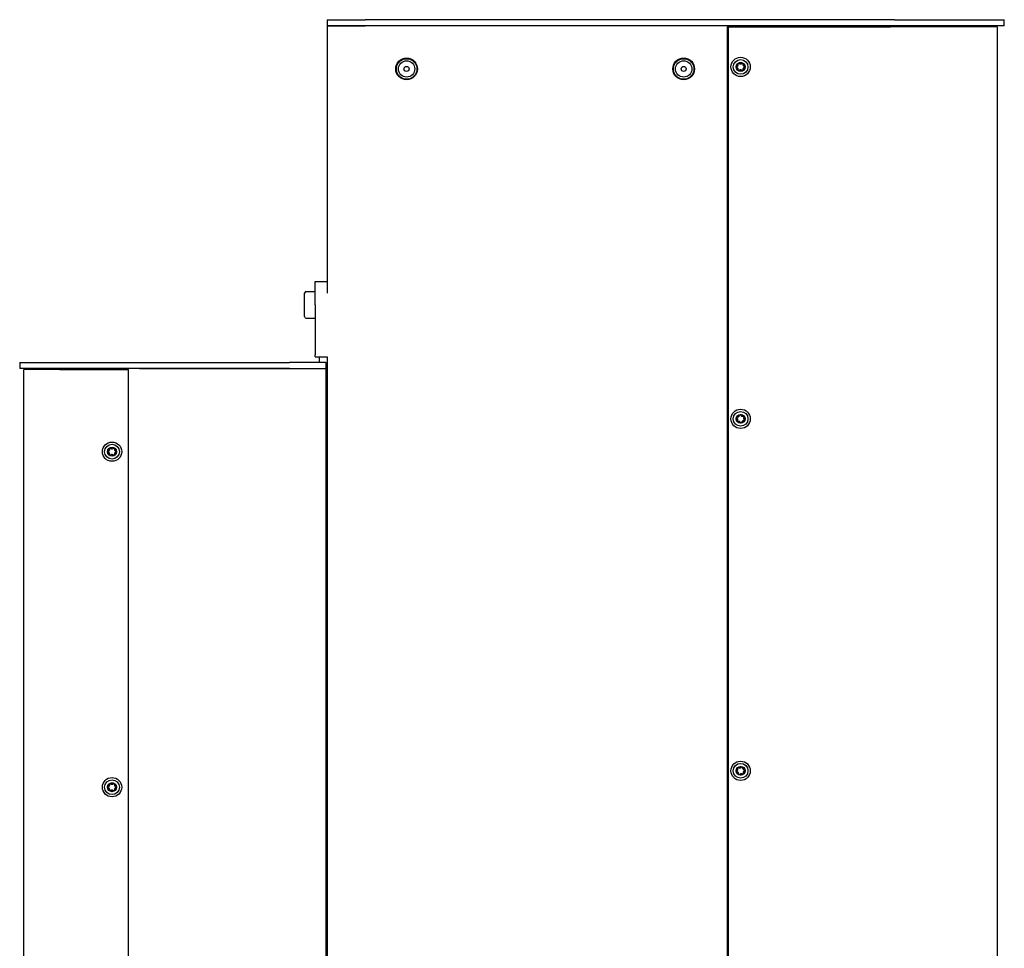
# Model space of a CAD drawing. Extents: x 1107 to 4046, y 937 to 3355.
# Tile 19 of 49: x 1107 to 1587, y 2312 to 2764. Entities that reach past the tile are written whole.
import ezdxf

# ---------------------------------------------------------------- set-up
doc = ezdxf.new("R2010")
doc.units = 0
doc.layers.add('KF_VIDA_L_+_C_RIGHT', color=7, linetype='CONTINUOUS')

# ---------------------------------------------------------------- blocks, each defined once
blk = doc.blocks.new('KF_VIDA_L_+_C_RIGHT')
at = {"layer": 'KF_VIDA_L_+_C_RIGHT'}
for p, q in [((-330, 1075), (-311.5, 1075)), ((-330, 1075), (-330, 1072)), ((-53.5, 1075), (-311.5, 1075)), ((-53.5, 1075), (0, 1075)), ((0, 1072), (0, 1075)), ((-311.5, 1072), (-330, 1072)), ((-330, 1072), (-311.5, 1072)), ((-330, 1072), (-330, 941.68)), ((-53.5, 1072), (-311.5, 1072)), ((-139.5, 1072), (-311.5, 1072)), ((-135, 1071.5), (-134.5, 1071.5)), ((-135, 1071.5), (-135, 3.5)), ((-134.5, 1071.5), (-55.5, 1071.5)), ((-134.5, 1071.5), (-134.5, 3.5)), ((-120, 1072), (-120, 1071.5)), ((-3.5, 1071.5), (-55.5, 1071.5)), ((0, 1072), (-53.5, 1072)), ((-3.5, 1071.5), (-3.5, 3.5)), ((-335.81, 936), (-335.81, 947.5)), ((-335.81, 947.5), (-330, 947.5)), ((-341, 930.3), (-341, 941.7)), ((-340.2, 942.5), (-335.81, 942.5)), ((-335.81, 936), (-335.81, 911.75)), ((-340.2, 929.5), (-335.81, 929.5)), ((-335.81, 910.75), (-335.81, 911.75)), ((-479.8, 908), (-460.8, 908)), ((-479.8, 908), (-479.8, 905)), ((-460.8, 908), (-348.3, 908)), ((-330.6, 908), (-348.3, 908)), ((-335.81, 910.75), (-329.99, 910.75)), ((-333.81, 910.75), (-333.81, 909.75)), ((-333.81, 909.75), (-333.81, 908)), ((-330.6, 908), (-330.43, 908)), ((-330.43, 905), (-330.43, 908)), ((-330, 910.75), (-330, 164.25)), ((-460.8, 905), (-479.8, 905)), ((-460.3, 904.5), (-477.8, 904.5)), ((-477.8, 170.5), (-477.8, 904.5)), ((-348.3, 905), (-460.8, 905)), ((-460.3, 904.5), (-426.8, 904.5)), ((-449.8, 905), (-449.8, 904.5)), ((-426.8, 170.5), (-426.8, 904.5)), ((-421.39, 905), (-348.3, 905)), ((-348.3, 905), (-330.6, 905)), ((-348.3, 905), (-330.6, 905)), ((-330.43, 905), (-330.6, 905)), ((-330.43, 170), (-330.43, 905)), ((-330, 878.5), (-330.43, 878.5))]:
    blk.add_line(p, q, dxfattribs=at)
for centre, radius in [((-291.25, 1051), 5.3), ((-291.25, 1051), 5), ((-156.25, 1051), 5.3), ((-156.25, 1051), 5), ((-128.5, 1052), 4.7), ((-128.5, 1052), 3.6), ((-291.25, 1051), 4), ((-291.25, 1051), 1.23), ((-156.25, 1051), 4), ((-156.25, 1051), 1.23), ((-128.5, 1052), 2.17), ((-128.5, 880.5), 4.7), ((-128.5, 880.5), 3.6), ((-128.5, 880.5), 2.17), ((-434.8, 864.5), 4.7), ((-434.8, 864.5), 3.6), ((-434.8, 864.5), 2.17), ((-128.5, 709), 4.7), ((-128.5, 709), 3.6), ((-128.5, 709), 2.17), ((-434.8, 701), 4.7), ((-434.8, 701), 3.6), ((-434.8, 701), 2.17)]:
    blk.add_circle(centre, radius, dxfattribs=at)
for centre, radius, start, end in [((-128.5, 1052), 1.98, 120, 180), ((-128.5, 1052), 1.98, 180, 240), ((-128.5, 1052), 1.98, 60, 120), ((-128.5, 1052), 1.98, 0, 60), ((-128.5, 1052), 1.98, 300, 0), ((-128.5, 1052), 1.98, 240, 300), ((-340.2, 941.7), 0.8, 90, 180), ((-340.2, 930.3), 0.8, 180, 270), ((-128.5, 880.5), 1.98, 158.4561, 218.4561), ((-128.5, 880.5), 1.98, 98.4561, 158.4561), ((-128.5, 880.5), 1.98, 218.4561, 278.4561), ((-128.5, 880.5), 1.98, 38.4561, 98.4561), ((-128.5, 880.5), 1.98, 278.4561, 338.4561), ((-128.5, 880.5), 1.98, 338.4561, 38.4561), ((-434.8, 864.5), 1.97, 179.4895, 239.4895), ((-434.8, 864.5), 1.97, 119.4895, 179.4895), ((-434.8, 864.5), 1.97, 59.4895, 119.4895), ((-434.8, 864.5), 1.97, 299.4895, 359.4895), ((-434.8, 864.5), 1.97, 359.4895, 59.4895), ((-434.8, 864.5), 1.97, 239.4895, 299.4895), ((-128.5, 709), 1.98, 128.4848, 188.4848), ((-128.5, 709), 1.98, 68.4848, 128.4848), ((-128.5, 709), 1.98, 8.4848, 68.4848), ((-128.5, 709), 1.98, 188.4848, 248.4848), ((-128.5, 709), 1.98, 248.4848, 308.4848), ((-128.5, 709), 1.98, 308.4848, 8.4848), ((-434.8, 701), 1.97, 179.9008, 239.9008), ((-434.8, 701), 1.97, 119.9008, 179.9008), ((-434.8, 701), 1.97, 59.9008, 119.9008), ((-434.8, 701), 1.97, 299.9008, 359.9008), ((-434.8, 701), 1.97, 359.9008, 59.9008), ((-434.8, 701), 1.97, 239.9008, 299.9008)]:
    blk.add_arc(centre, radius, start, end, dxfattribs=at)
for points, knots in [([(-130.48, 1052), (-130.48, 1052.06), (-130.46, 1052.12), (-130.41, 1052.23), (-130.37, 1052.28), (-130.28, 1052.35), (-130.23, 1052.37), (-130.17, 1052.38)], [0.0748311, 0.0748311, 0.0748311, 0.0748311, 0.09276978, 0.09276978, 0.11070846, 0.11070846, 0.12860391, 0.12860391, 0.12860391, 0.12860391]), ([(-130.17, 1051.62), (-130.23, 1051.63), (-130.28, 1051.65), (-130.37, 1051.72), (-130.41, 1051.77), (-130.46, 1051.88), (-130.48, 1051.94), (-130.48, 1052)], [0.0210583, 0.0210583, 0.0210583, 0.0210583, 0.03895374, 0.03895374, 0.05689242, 0.05689242, 0.0748311, 0.0748311, 0.0748311, 0.0748311]), ([(-130.17, 1052.38), (-130.12, 1052.4), (-130.07, 1052.41), (-129.97, 1052.46), (-129.91, 1052.5), (-129.81, 1052.6), (-129.77, 1052.65), (-129.7, 1052.77), (-129.67, 1052.84), (-129.64, 1052.97), (-129.64, 1053.04), (-129.64, 1053.15), (-129.65, 1053.2), (-129.67, 1053.26)], [0.0316524, 0.0316524, 0.0316524, 0.0316524, 0.0483408, 0.0483408, 0.0683806, 0.0683806, 0.0884204, 0.0884204, 0.1084603, 0.1084603, 0.1285001, 0.1285001, 0.1451885, 0.1451885, 0.1451885, 0.1451885]), ([(-129.67, 1050.74), (-129.65, 1050.8), (-129.64, 1050.85), (-129.64, 1050.96), (-129.64, 1051.03), (-129.67, 1051.16), (-129.7, 1051.23), (-129.77, 1051.35), (-129.81, 1051.4), (-129.91, 1051.5), (-129.97, 1051.54), (-130.07, 1051.59), (-130.12, 1051.6), (-130.17, 1051.62)], [0.0316524, 0.0316524, 0.0316524, 0.0316524, 0.0483408, 0.0483408, 0.0683806, 0.0683806, 0.0884204, 0.0884204, 0.1084603, 0.1084603, 0.1285001, 0.1285001, 0.1451885, 0.1451885, 0.1451885, 0.1451885]), ([(-129.67, 1053.26), (-129.68, 1053.31), (-129.69, 1053.37), (-129.67, 1053.48), (-129.65, 1053.54), (-129.59, 1053.64), (-129.54, 1053.68), (-129.49, 1053.71)], [0.02105829, 0.02105829, 0.02105829, 0.02105829, 0.03895374, 0.03895374, 0.05689242, 0.05689242, 0.0748311, 0.0748311, 0.0748311, 0.0748311]), ([(-129.49, 1053.71), (-129.44, 1053.74), (-129.37, 1053.76), (-129.25, 1053.77), (-129.19, 1053.76), (-129.09, 1053.71), (-129.04, 1053.68), (-129, 1053.64)], [0.0748311, 0.0748311, 0.0748311, 0.0748311, 0.09276978, 0.09276978, 0.11070846, 0.11070846, 0.12860391, 0.12860391, 0.12860391, 0.12860391]), ([(-129, 1053.64), (-128.97, 1053.6), (-128.93, 1053.57), (-128.83, 1053.5), (-128.77, 1053.47), (-128.64, 1053.43), (-128.57, 1053.42), (-128.43, 1053.42), (-128.36, 1053.43), (-128.23, 1053.47), (-128.17, 1053.5), (-128.07, 1053.57), (-128.03, 1053.6), (-128, 1053.64)], [0.0316524, 0.0316524, 0.0316524, 0.0316524, 0.0483408, 0.0483408, 0.0683806, 0.0683806, 0.0884204, 0.0884204, 0.1084603, 0.1084603, 0.1285001, 0.1285001, 0.1451885, 0.1451885, 0.1451885, 0.1451885]), ([(-128, 1053.64), (-127.96, 1053.68), (-127.91, 1053.71), (-127.81, 1053.76), (-127.75, 1053.77), (-127.63, 1053.76), (-127.56, 1053.74), (-127.51, 1053.71)], [0.02105829, 0.02105829, 0.02105829, 0.02105829, 0.03895374, 0.03895374, 0.05689242, 0.05689242, 0.0748311, 0.0748311, 0.0748311, 0.0748311]), ([(-127.51, 1053.71), (-127.46, 1053.68), (-127.41, 1053.64), (-127.35, 1053.54), (-127.33, 1053.48), (-127.31, 1053.37), (-127.32, 1053.31), (-127.33, 1053.26)], [0.0748311, 0.0748311, 0.0748311, 0.0748311, 0.09276978, 0.09276978, 0.11070846, 0.11070846, 0.12860391, 0.12860391, 0.12860391, 0.12860391]), ([(-127.33, 1053.26), (-127.35, 1053.2), (-127.36, 1053.15), (-127.36, 1053.04), (-127.36, 1052.97), (-127.33, 1052.84), (-127.3, 1052.77), (-127.23, 1052.65), (-127.19, 1052.6), (-127.09, 1052.5), (-127.03, 1052.46), (-126.93, 1052.41), (-126.88, 1052.4), (-126.83, 1052.38)], [0.0316524, 0.0316524, 0.0316524, 0.0316524, 0.0483408, 0.0483408, 0.0683806, 0.0683806, 0.0884204, 0.0884204, 0.1084603, 0.1084603, 0.1285001, 0.1285001, 0.1451885, 0.1451885, 0.1451885, 0.1451885]), ([(-126.83, 1051.62), (-126.88, 1051.6), (-126.93, 1051.59), (-127.03, 1051.54), (-127.09, 1051.5), (-127.19, 1051.4), (-127.23, 1051.35), (-127.3, 1051.23), (-127.33, 1051.16), (-127.36, 1051.03), (-127.36, 1050.96), (-127.36, 1050.85), (-127.35, 1050.8), (-127.33, 1050.74)], [0.0316524, 0.0316524, 0.0316524, 0.0316524, 0.0483408, 0.0483408, 0.0683806, 0.0683806, 0.0884204, 0.0884204, 0.1084603, 0.1084603, 0.1285001, 0.1285001, 0.1451885, 0.1451885, 0.1451885, 0.1451885]), ([(-126.83, 1052.38), (-126.77, 1052.37), (-126.72, 1052.35), (-126.63, 1052.28), (-126.59, 1052.23), (-126.54, 1052.12), (-126.53, 1052.06), (-126.53, 1052)], [0.02105829, 0.02105829, 0.02105829, 0.02105829, 0.03895374, 0.03895374, 0.05689242, 0.05689242, 0.0748311, 0.0748311, 0.0748311, 0.0748311]), ([(-126.53, 1052), (-126.53, 1051.94), (-126.54, 1051.88), (-126.59, 1051.77), (-126.63, 1051.72), (-126.72, 1051.65), (-126.77, 1051.63), (-126.83, 1051.62)], [0.0748311, 0.0748311, 0.0748311, 0.0748311, 0.09276978, 0.09276978, 0.11070846, 0.11070846, 0.12860391, 0.12860391, 0.12860391, 0.12860391]), ([(-129.49, 1050.29), (-129.54, 1050.32), (-129.59, 1050.36), (-129.65, 1050.46), (-129.67, 1050.52), (-129.69, 1050.63), (-129.68, 1050.69), (-129.67, 1050.74)], [0.0748311, 0.0748311, 0.0748311, 0.0748311, 0.09276978, 0.09276978, 0.11070846, 0.11070846, 0.12860391, 0.12860391, 0.12860391, 0.12860391]), ([(-129, 1050.36), (-129.04, 1050.32), (-129.09, 1050.29), (-129.19, 1050.24), (-129.25, 1050.23), (-129.37, 1050.24), (-129.44, 1050.26), (-129.49, 1050.29)], [0.02105829, 0.02105829, 0.02105829, 0.02105829, 0.03895374, 0.03895374, 0.05689242, 0.05689242, 0.0748311, 0.0748311, 0.0748311, 0.0748311]), ([(-128, 1050.36), (-128.03, 1050.4), (-128.07, 1050.43), (-128.17, 1050.5), (-128.23, 1050.53), (-128.36, 1050.57), (-128.43, 1050.58), (-128.57, 1050.58), (-128.64, 1050.57), (-128.77, 1050.53), (-128.83, 1050.5), (-128.93, 1050.43), (-128.97, 1050.4), (-129, 1050.36)], [0.0316524, 0.0316524, 0.0316524, 0.0316524, 0.0483408, 0.0483408, 0.0683806, 0.0683806, 0.0884204, 0.0884204, 0.1084603, 0.1084603, 0.1285001, 0.1285001, 0.1451885, 0.1451885, 0.1451885, 0.1451885]), ([(-127.51, 1050.29), (-127.56, 1050.26), (-127.63, 1050.24), (-127.75, 1050.23), (-127.81, 1050.24), (-127.91, 1050.29), (-127.96, 1050.32), (-128, 1050.36)], [0.0748311, 0.0748311, 0.0748311, 0.0748311, 0.09276978, 0.09276978, 0.11070846, 0.11070846, 0.12860391, 0.12860391, 0.12860391, 0.12860391]), ([(-127.33, 1050.74), (-127.32, 1050.69), (-127.31, 1050.63), (-127.33, 1050.52), (-127.35, 1050.46), (-127.41, 1050.36), (-127.46, 1050.32), (-127.51, 1050.29)], [0.02105829, 0.02105829, 0.02105829, 0.02105829, 0.03895374, 0.03895374, 0.05689242, 0.05689242, 0.0748311, 0.0748311, 0.0748311, 0.0748311]), ([(-130.2, 880.76), (-130.24, 880.79), (-130.28, 880.83), (-130.34, 880.93), (-130.36, 880.98), (-130.37, 881.11), (-130.36, 881.17), (-130.34, 881.23)], [0.02105829, 0.02105829, 0.02105829, 0.02105829, 0.03895374, 0.03895374, 0.05689242, 0.05689242, 0.0748311, 0.0748311, 0.0748311, 0.0748311]), ([(-130.34, 881.23), (-130.32, 881.28), (-130.28, 881.33), (-130.19, 881.41), (-130.13, 881.44), (-130.03, 881.48), (-129.97, 881.48), (-129.91, 881.47)], [0.0748311, 0.0748311, 0.0748311, 0.0748311, 0.09276978, 0.09276978, 0.11070846, 0.11070846, 0.12860391, 0.12860391, 0.12860391, 0.12860391]), ([(-130.05, 879.76), (-130.01, 879.8), (-129.99, 879.85), (-129.94, 879.95), (-129.92, 880.02), (-129.9, 880.15), (-129.9, 880.22), (-129.92, 880.36), (-129.94, 880.43), (-130, 880.55), (-130.04, 880.61), (-130.11, 880.69), (-130.15, 880.73), (-130.2, 880.76)], [0.0316524, 0.0316524, 0.0316524, 0.0316524, 0.0483408, 0.0483408, 0.0683806, 0.0683806, 0.0884204, 0.0884204, 0.1084603, 0.1084603, 0.1285001, 0.1285001, 0.1451885, 0.1451885, 0.1451885, 0.1451885]), ([(-130.05, 879.27), (-130.08, 879.32), (-130.11, 879.38), (-130.14, 879.5), (-130.13, 879.56), (-130.11, 879.67), (-130.08, 879.72), (-130.05, 879.76)], [0.0748311, 0.0748311, 0.0748311, 0.0748311, 0.09276978, 0.09276978, 0.11070846, 0.11070846, 0.12860391, 0.12860391, 0.12860391, 0.12860391]), ([(-129.57, 879.16), (-129.62, 879.14), (-129.68, 879.12), (-129.79, 879.12), (-129.85, 879.13), (-129.96, 879.19), (-130.01, 879.22), (-130.05, 879.27)], [0.02105829, 0.02105829, 0.02105829, 0.02105829, 0.03895374, 0.03895374, 0.05689242, 0.05689242, 0.0748311, 0.0748311, 0.0748311, 0.0748311]), ([(-129.91, 881.47), (-129.86, 881.46), (-129.81, 881.46), (-129.7, 881.47), (-129.63, 881.49), (-129.5, 881.54), (-129.44, 881.57), (-129.33, 881.66), (-129.28, 881.71), (-129.2, 881.82), (-129.18, 881.88), (-129.14, 881.99), (-129.13, 882.04), (-129.13, 882.1)], [0.0316524, 0.0316524, 0.0316524, 0.0316524, 0.0483408, 0.0483408, 0.0683806, 0.0683806, 0.0884204, 0.0884204, 0.1084603, 0.1084603, 0.1285001, 0.1285001, 0.1451885, 0.1451885, 0.1451885, 0.1451885]), ([(-128.63, 878.79), (-128.65, 878.84), (-128.68, 878.89), (-128.74, 878.98), (-128.79, 879.03), (-128.9, 879.12), (-128.96, 879.15), (-129.08, 879.2), (-129.15, 879.22), (-129.29, 879.23), (-129.36, 879.22), (-129.47, 879.2), (-129.52, 879.18), (-129.57, 879.16)], [0.0316524, 0.0316524, 0.0316524, 0.0316524, 0.0483408, 0.0483408, 0.0683806, 0.0683806, 0.0884204, 0.0884204, 0.1084603, 0.1084603, 0.1285001, 0.1285001, 0.1451885, 0.1451885, 0.1451885, 0.1451885]), ([(-129.13, 882.1), (-129.12, 882.15), (-129.1, 882.21), (-129.05, 882.3), (-129.01, 882.35), (-128.91, 882.42), (-128.85, 882.44), (-128.79, 882.45)], [0.0210583, 0.0210583, 0.0210583, 0.0210583, 0.03895374, 0.03895374, 0.05689242, 0.05689242, 0.0748311, 0.0748311, 0.0748311, 0.0748311]), ([(-128.79, 882.45), (-128.73, 882.46), (-128.67, 882.46), (-128.55, 882.42), (-128.5, 882.39), (-128.42, 882.31), (-128.39, 882.26), (-128.37, 882.21)], [0.0748311, 0.0748311, 0.0748311, 0.0748311, 0.09276978, 0.09276978, 0.11070846, 0.11070846, 0.12860391, 0.12860391, 0.12860391, 0.12860391]), ([(-128.21, 878.55), (-128.27, 878.54), (-128.33, 878.54), (-128.45, 878.58), (-128.5, 878.61), (-128.58, 878.69), (-128.61, 878.74), (-128.63, 878.79)], [0.0748311, 0.0748311, 0.0748311, 0.0748311, 0.09276978, 0.09276978, 0.11070846, 0.11070846, 0.12860391, 0.12860391, 0.12860391, 0.12860391]), ([(-128.37, 882.21), (-128.35, 882.16), (-128.32, 882.11), (-128.26, 882.02), (-128.21, 881.97), (-128.1, 881.88), (-128.04, 881.85), (-127.92, 881.8), (-127.85, 881.78), (-127.71, 881.77), (-127.64, 881.78), (-127.53, 881.8), (-127.48, 881.82), (-127.43, 881.84)], [0.0316524, 0.0316524, 0.0316524, 0.0316524, 0.0483408, 0.0483408, 0.0683806, 0.0683806, 0.0884204, 0.0884204, 0.1084603, 0.1084603, 0.1285001, 0.1285001, 0.1451885, 0.1451885, 0.1451885, 0.1451885]), ([(-127.87, 878.9), (-127.88, 878.85), (-127.9, 878.79), (-127.95, 878.7), (-127.99, 878.65), (-128.09, 878.58), (-128.15, 878.56), (-128.21, 878.55)], [0.02105829, 0.02105829, 0.02105829, 0.02105829, 0.03895374, 0.03895374, 0.05689242, 0.05689242, 0.0748311, 0.0748311, 0.0748311, 0.0748311]), ([(-127.09, 879.53), (-127.14, 879.54), (-127.19, 879.54), (-127.3, 879.53), (-127.37, 879.51), (-127.5, 879.46), (-127.56, 879.43), (-127.67, 879.34), (-127.72, 879.29), (-127.8, 879.18), (-127.82, 879.12), (-127.86, 879.01), (-127.87, 878.96), (-127.87, 878.9)], [0.0316524, 0.0316524, 0.0316524, 0.0316524, 0.0483408, 0.0483408, 0.0683806, 0.0683806, 0.0884204, 0.0884204, 0.1084603, 0.1084603, 0.1285001, 0.1285001, 0.1451885, 0.1451885, 0.1451885, 0.1451885]), ([(-127.43, 881.84), (-127.38, 881.86), (-127.32, 881.88), (-127.21, 881.88), (-127.15, 881.87), (-127.04, 881.81), (-126.99, 881.78), (-126.95, 881.73)], [0.02105829, 0.02105829, 0.02105829, 0.02105829, 0.03895374, 0.03895374, 0.05689242, 0.05689242, 0.0748311, 0.0748311, 0.0748311, 0.0748311]), ([(-126.95, 881.24), (-126.99, 881.2), (-127.01, 881.15), (-127.06, 881.05), (-127.08, 880.98), (-127.1, 880.85), (-127.1, 880.78), (-127.08, 880.64), (-127.06, 880.57), (-127, 880.45), (-126.96, 880.39), (-126.89, 880.31), (-126.85, 880.27), (-126.8, 880.24)], [0.0316524, 0.0316524, 0.0316524, 0.0316524, 0.0483408, 0.0483408, 0.0683806, 0.0683806, 0.0884204, 0.0884204, 0.1084603, 0.1084603, 0.1285001, 0.1285001, 0.1451885, 0.1451885, 0.1451885, 0.1451885]), ([(-126.66, 879.77), (-126.68, 879.72), (-126.72, 879.67), (-126.81, 879.59), (-126.87, 879.56), (-126.97, 879.52), (-127.03, 879.52), (-127.09, 879.53)], [0.0748311, 0.0748311, 0.0748311, 0.0748311, 0.09276978, 0.09276978, 0.11070846, 0.11070846, 0.12860391, 0.12860391, 0.12860391, 0.12860391]), ([(-126.95, 881.73), (-126.92, 881.68), (-126.89, 881.62), (-126.86, 881.5), (-126.87, 881.44), (-126.89, 881.33), (-126.92, 881.28), (-126.95, 881.24)], [0.0748311, 0.0748311, 0.0748311, 0.0748311, 0.09276978, 0.09276978, 0.11070846, 0.11070846, 0.12860391, 0.12860391, 0.12860391, 0.12860391]), ([(-126.8, 880.24), (-126.76, 880.21), (-126.72, 880.17), (-126.66, 880.07), (-126.64, 880.02), (-126.63, 879.89), (-126.64, 879.83), (-126.66, 879.77)], [0.02105829, 0.02105829, 0.02105829, 0.02105829, 0.03895374, 0.03895374, 0.05689242, 0.05689242, 0.0748311, 0.0748311, 0.0748311, 0.0748311]), ([(-436.47, 864.13), (-436.53, 864.14), (-436.58, 864.17), (-436.67, 864.24), (-436.71, 864.29), (-436.76, 864.4), (-436.78, 864.46), (-436.77, 864.52)], [0.02105829, 0.02105829, 0.02105829, 0.02105829, 0.03895374, 0.03895374, 0.05689242, 0.05689242, 0.0748311, 0.0748311, 0.0748311, 0.0748311]), ([(-436.77, 864.52), (-436.77, 864.58), (-436.76, 864.64), (-436.7, 864.75), (-436.66, 864.79), (-436.57, 864.86), (-436.52, 864.89), (-436.47, 864.9)], [0.0748311, 0.0748311, 0.0748311, 0.0748311, 0.09276978, 0.09276978, 0.11070846, 0.11070846, 0.12860391, 0.12860391, 0.12860391, 0.12860391]), ([(-436.47, 864.9), (-436.42, 864.91), (-436.37, 864.93), (-436.26, 864.98), (-436.21, 865.02), (-436.1, 865.11), (-436.06, 865.16), (-435.99, 865.28), (-435.96, 865.35), (-435.93, 865.48), (-435.93, 865.55), (-435.93, 865.66), (-435.94, 865.71), (-435.96, 865.77)], [0.0316524, 0.0316524, 0.0316524, 0.0316524, 0.0483408, 0.0483408, 0.0683806, 0.0683806, 0.0884204, 0.0884204, 0.1084603, 0.1084603, 0.1285001, 0.1285001, 0.1451885, 0.1451885, 0.1451885, 0.1451885]), ([(-435.98, 863.26), (-435.96, 863.31), (-435.95, 863.36), (-435.95, 863.47), (-435.95, 863.54), (-435.98, 863.67), (-436.01, 863.74), (-436.07, 863.86), (-436.12, 863.91), (-436.22, 864.01), (-436.27, 864.05), (-436.37, 864.1), (-436.42, 864.12), (-436.47, 864.13)], [0.0316524, 0.0316524, 0.0316524, 0.0316524, 0.0483408, 0.0483408, 0.0683806, 0.0683806, 0.0884204, 0.0884204, 0.1084603, 0.1084603, 0.1285001, 0.1285001, 0.1451885, 0.1451885, 0.1451885, 0.1451885]), ([(-435.96, 865.77), (-435.97, 865.82), (-435.98, 865.88), (-435.96, 865.99), (-435.94, 866.05), (-435.87, 866.15), (-435.82, 866.19), (-435.77, 866.22)], [0.02105829, 0.02105829, 0.02105829, 0.02105829, 0.03895374, 0.03895374, 0.05689242, 0.05689242, 0.0748311, 0.0748311, 0.0748311, 0.0748311]), ([(-435.77, 866.22), (-435.72, 866.25), (-435.66, 866.27), (-435.54, 866.27), (-435.48, 866.26), (-435.37, 866.22), (-435.33, 866.18), (-435.29, 866.14)], [0.0748311, 0.0748311, 0.0748311, 0.0748311, 0.09276978, 0.09276978, 0.11070846, 0.11070846, 0.12860391, 0.12860391, 0.12860391, 0.12860391]), ([(-435.29, 866.14), (-435.25, 866.11), (-435.21, 866.07), (-435.12, 866.01), (-435.06, 865.98), (-434.93, 865.93), (-434.85, 865.92), (-434.72, 865.92), (-434.65, 865.93), (-434.52, 865.97), (-434.45, 866), (-434.36, 866.06), (-434.32, 866.1), (-434.28, 866.13)], [0.0316524, 0.0316524, 0.0316524, 0.0316524, 0.0483408, 0.0483408, 0.0683806, 0.0683806, 0.0884204, 0.0884204, 0.1084603, 0.1084603, 0.1285001, 0.1285001, 0.1451885, 0.1451885, 0.1451885, 0.1451885]), ([(-434.28, 866.13), (-434.24, 866.18), (-434.2, 866.21), (-434.09, 866.25), (-434.03, 866.26), (-433.91, 866.25), (-433.85, 866.23), (-433.8, 866.2)], [0.02105829, 0.02105829, 0.02105829, 0.02105829, 0.03895374, 0.03895374, 0.05689242, 0.05689242, 0.0748311, 0.0748311, 0.0748311, 0.0748311]), ([(-433.8, 866.2), (-433.75, 866.17), (-433.7, 866.13), (-433.63, 866.02), (-433.61, 865.97), (-433.6, 865.86), (-433.6, 865.8), (-433.62, 865.74)], [0.0748311, 0.0748311, 0.0748311, 0.0748311, 0.09276978, 0.09276978, 0.11070846, 0.11070846, 0.12860391, 0.12860391, 0.12860391, 0.12860391]), ([(-433.13, 864.1), (-433.18, 864.09), (-433.23, 864.07), (-433.34, 864.02), (-433.39, 863.98), (-433.5, 863.89), (-433.54, 863.84), (-433.61, 863.72), (-433.64, 863.65), (-433.67, 863.52), (-433.67, 863.45), (-433.67, 863.34), (-433.66, 863.29), (-433.64, 863.23)], [0.0316524, 0.0316524, 0.0316524, 0.0316524, 0.0483408, 0.0483408, 0.0683806, 0.0683806, 0.0884204, 0.0884204, 0.1084603, 0.1084603, 0.1285001, 0.1285001, 0.1451885, 0.1451885, 0.1451885, 0.1451885]), ([(-433.62, 865.74), (-433.64, 865.69), (-433.65, 865.64), (-433.65, 865.53), (-433.65, 865.46), (-433.62, 865.33), (-433.59, 865.26), (-433.53, 865.14), (-433.48, 865.09), (-433.38, 864.99), (-433.33, 864.95), (-433.23, 864.9), (-433.18, 864.88), (-433.13, 864.87)], [0.0316524, 0.0316524, 0.0316524, 0.0316524, 0.0483408, 0.0483408, 0.0683806, 0.0683806, 0.0884204, 0.0884204, 0.1084603, 0.1084603, 0.1285001, 0.1285001, 0.1451885, 0.1451885, 0.1451885, 0.1451885]), ([(-433.13, 864.87), (-433.07, 864.86), (-433.02, 864.83), (-432.93, 864.76), (-432.89, 864.71), (-432.84, 864.6), (-432.82, 864.54), (-432.83, 864.48)], [0.0210583, 0.0210583, 0.0210583, 0.0210583, 0.03895374, 0.03895374, 0.05689242, 0.05689242, 0.0748311, 0.0748311, 0.0748311, 0.0748311]), ([(-432.83, 864.48), (-432.83, 864.42), (-432.84, 864.36), (-432.9, 864.25), (-432.94, 864.21), (-433.03, 864.14), (-433.08, 864.11), (-433.13, 864.1)], [0.0748311, 0.0748311, 0.0748311, 0.0748311, 0.09276978, 0.09276978, 0.11070846, 0.11070846, 0.12860391, 0.12860391, 0.12860391, 0.12860391]), ([(-435.8, 862.8), (-435.85, 862.83), (-435.9, 862.87), (-435.97, 862.98), (-435.99, 863.03), (-436, 863.14), (-436, 863.2), (-435.98, 863.26)], [0.0748311, 0.0748311, 0.0748311, 0.0748311, 0.09276978, 0.09276978, 0.11070846, 0.11070846, 0.12860391, 0.12860391, 0.12860391, 0.12860391]), ([(-435.32, 862.87), (-435.36, 862.82), (-435.4, 862.79), (-435.51, 862.75), (-435.57, 862.74), (-435.69, 862.75), (-435.75, 862.77), (-435.8, 862.8)], [0.02105829, 0.02105829, 0.02105829, 0.02105829, 0.03895374, 0.03895374, 0.05689242, 0.05689242, 0.0748311, 0.0748311, 0.0748311, 0.0748311]), ([(-434.31, 862.86), (-434.35, 862.89), (-434.39, 862.93), (-434.48, 862.99), (-434.54, 863.02), (-434.67, 863.07), (-434.75, 863.08), (-434.88, 863.08), (-434.95, 863.07), (-435.08, 863.03), (-435.15, 863), (-435.24, 862.94), (-435.28, 862.9), (-435.32, 862.87)], [0.0316524, 0.0316524, 0.0316524, 0.0316524, 0.0483408, 0.0483408, 0.0683806, 0.0683806, 0.0884204, 0.0884204, 0.1084603, 0.1084603, 0.1285001, 0.1285001, 0.1451885, 0.1451885, 0.1451885, 0.1451885]), ([(-433.83, 862.78), (-433.88, 862.75), (-433.94, 862.73), (-434.06, 862.73), (-434.12, 862.74), (-434.23, 862.78), (-434.27, 862.82), (-434.31, 862.86)], [0.0748311, 0.0748311, 0.0748311, 0.0748311, 0.09276978, 0.09276978, 0.11070846, 0.11070846, 0.12860391, 0.12860391, 0.12860391, 0.12860391]), ([(-433.64, 863.23), (-433.63, 863.18), (-433.62, 863.12), (-433.64, 863.01), (-433.66, 862.95), (-433.73, 862.85), (-433.78, 862.81), (-433.83, 862.78)], [0.02105829, 0.02105829, 0.02105829, 0.02105829, 0.03895374, 0.03895374, 0.05689242, 0.05689242, 0.0748311, 0.0748311, 0.0748311, 0.0748311]), ([(-129.84, 710.07), (-129.86, 710.12), (-129.88, 710.18), (-129.88, 710.29), (-129.87, 710.35), (-129.82, 710.46), (-129.78, 710.51), (-129.73, 710.55)], [0.02105829, 0.02105829, 0.02105829, 0.02105829, 0.03895374, 0.03895374, 0.05689242, 0.05689242, 0.0748311, 0.0748311, 0.0748311, 0.0748311]), ([(-129.73, 710.55), (-129.68, 710.58), (-129.62, 710.61), (-129.51, 710.64), (-129.44, 710.63), (-129.34, 710.61), (-129.28, 710.58), (-129.24, 710.55)], [0.0748311, 0.0748311, 0.0748311, 0.0748311, 0.09276978, 0.09276978, 0.11070846, 0.11070846, 0.12860391, 0.12860391, 0.12860391, 0.12860391]), ([(-129.24, 710.55), (-129.2, 710.51), (-129.15, 710.49), (-129.05, 710.44), (-128.98, 710.42), (-128.85, 710.4), (-128.78, 710.4), (-128.64, 710.42), (-128.58, 710.44), (-128.45, 710.5), (-128.39, 710.54), (-128.31, 710.61), (-128.27, 710.65), (-128.24, 710.7)], [0.0316524, 0.0316524, 0.0316524, 0.0316524, 0.0483408, 0.0483408, 0.0683806, 0.0683806, 0.0884204, 0.0884204, 0.1084603, 0.1084603, 0.1285001, 0.1285001, 0.1451885, 0.1451885, 0.1451885, 0.1451885]), ([(-128.24, 710.7), (-128.21, 710.74), (-128.17, 710.78), (-128.07, 710.84), (-128.02, 710.86), (-127.89, 710.87), (-127.83, 710.86), (-127.78, 710.84)], [0.02105829, 0.02105829, 0.02105829, 0.02105829, 0.03895374, 0.03895374, 0.05689242, 0.05689242, 0.0748311, 0.0748311, 0.0748311, 0.0748311]), ([(-127.78, 710.84), (-127.72, 710.82), (-127.67, 710.78), (-127.59, 710.69), (-127.56, 710.63), (-127.53, 710.53), (-127.52, 710.47), (-127.53, 710.41)], [0.0748311, 0.0748311, 0.0748311, 0.0748311, 0.09276978, 0.09276978, 0.11070846, 0.11070846, 0.12860391, 0.12860391, 0.12860391, 0.12860391]), ([(-127.53, 710.41), (-127.54, 710.36), (-127.54, 710.31), (-127.53, 710.2), (-127.51, 710.13), (-127.46, 710), (-127.43, 709.94), (-127.34, 709.83), (-127.29, 709.78), (-127.18, 709.71), (-127.12, 709.68), (-127.01, 709.64), (-126.96, 709.63), (-126.9, 709.63)], [0.0316524, 0.0316524, 0.0316524, 0.0316524, 0.0483408, 0.0483408, 0.0683806, 0.0683806, 0.0884204, 0.0884204, 0.1084603, 0.1084603, 0.1285001, 0.1285001, 0.1451885, 0.1451885, 0.1451885, 0.1451885]), ([(-130.45, 708.71), (-130.46, 708.77), (-130.46, 708.83), (-130.42, 708.95), (-130.39, 709), (-130.31, 709.08), (-130.26, 709.11), (-130.21, 709.13)], [0.0748311, 0.0748311, 0.0748311, 0.0748311, 0.09276978, 0.09276978, 0.11070846, 0.11070846, 0.12860391, 0.12860391, 0.12860391, 0.12860391]), ([(-130.1, 708.37), (-130.15, 708.38), (-130.21, 708.4), (-130.3, 708.45), (-130.35, 708.49), (-130.42, 708.59), (-130.44, 708.65), (-130.45, 708.71)], [0.0210583, 0.0210583, 0.0210583, 0.0210583, 0.03895374, 0.03895374, 0.05689242, 0.05689242, 0.0748311, 0.0748311, 0.0748311, 0.0748311]), ([(-130.21, 709.13), (-130.16, 709.15), (-130.11, 709.18), (-130.02, 709.24), (-129.97, 709.29), (-129.88, 709.4), (-129.85, 709.46), (-129.8, 709.58), (-129.78, 709.65), (-129.77, 709.79), (-129.78, 709.86), (-129.8, 709.97), (-129.82, 710.02), (-129.84, 710.07)], [0.0316524, 0.0316524, 0.0316524, 0.0316524, 0.0483408, 0.0483408, 0.0683806, 0.0683806, 0.0884204, 0.0884204, 0.1084603, 0.1084603, 0.1285001, 0.1285001, 0.1451885, 0.1451885, 0.1451885, 0.1451885]), ([(-129.47, 707.59), (-129.46, 707.64), (-129.46, 707.69), (-129.47, 707.8), (-129.49, 707.87), (-129.54, 708), (-129.57, 708.06), (-129.66, 708.17), (-129.71, 708.22), (-129.82, 708.29), (-129.88, 708.32), (-129.99, 708.36), (-130.04, 708.37), (-130.1, 708.37)], [0.0316524, 0.0316524, 0.0316524, 0.0316524, 0.0483408, 0.0483408, 0.0683806, 0.0683806, 0.0884204, 0.0884204, 0.1084603, 0.1084603, 0.1285001, 0.1285001, 0.1451885, 0.1451885, 0.1451885, 0.1451885]), ([(-129.22, 707.16), (-129.28, 707.18), (-129.33, 707.22), (-129.41, 707.31), (-129.44, 707.37), (-129.47, 707.47), (-129.48, 707.53), (-129.47, 707.59)], [0.0748311, 0.0748311, 0.0748311, 0.0748311, 0.09276978, 0.09276978, 0.11070846, 0.11070846, 0.12860391, 0.12860391, 0.12860391, 0.12860391]), ([(-128.76, 707.3), (-128.79, 707.26), (-128.83, 707.22), (-128.93, 707.16), (-128.98, 707.14), (-129.11, 707.13), (-129.17, 707.14), (-129.22, 707.16)], [0.02105829, 0.02105829, 0.02105829, 0.02105829, 0.03895374, 0.03895374, 0.05689242, 0.05689242, 0.0748311, 0.0748311, 0.0748311, 0.0748311]), ([(-127.76, 707.45), (-127.8, 707.49), (-127.85, 707.51), (-127.95, 707.56), (-128.02, 707.58), (-128.15, 707.6), (-128.22, 707.6), (-128.36, 707.58), (-128.42, 707.56), (-128.55, 707.5), (-128.61, 707.46), (-128.69, 707.39), (-128.73, 707.35), (-128.76, 707.3)], [0.0316524, 0.0316524, 0.0316524, 0.0316524, 0.0483408, 0.0483408, 0.0683806, 0.0683806, 0.0884204, 0.0884204, 0.1084603, 0.1084603, 0.1285001, 0.1285001, 0.1451885, 0.1451885, 0.1451885, 0.1451885]), ([(-127.27, 707.45), (-127.32, 707.42), (-127.38, 707.39), (-127.49, 707.36), (-127.56, 707.37), (-127.66, 707.39), (-127.72, 707.42), (-127.76, 707.45)], [0.0748311, 0.0748311, 0.0748311, 0.0748311, 0.09276978, 0.09276978, 0.11070846, 0.11070846, 0.12860391, 0.12860391, 0.12860391, 0.12860391]), ([(-127.16, 707.93), (-127.14, 707.88), (-127.12, 707.82), (-127.12, 707.71), (-127.13, 707.65), (-127.18, 707.54), (-127.22, 707.49), (-127.27, 707.45)], [0.02105829, 0.02105829, 0.02105829, 0.02105829, 0.03895374, 0.03895374, 0.05689242, 0.05689242, 0.0748311, 0.0748311, 0.0748311, 0.0748311]), ([(-126.79, 708.87), (-126.84, 708.85), (-126.89, 708.82), (-126.98, 708.76), (-127.03, 708.71), (-127.12, 708.6), (-127.15, 708.54), (-127.2, 708.42), (-127.22, 708.35), (-127.23, 708.21), (-127.22, 708.14), (-127.2, 708.03), (-127.18, 707.98), (-127.16, 707.93)], [0.0316524, 0.0316524, 0.0316524, 0.0316524, 0.0483408, 0.0483408, 0.0683806, 0.0683806, 0.0884204, 0.0884204, 0.1084603, 0.1084603, 0.1285001, 0.1285001, 0.1451885, 0.1451885, 0.1451885, 0.1451885]), ([(-126.9, 709.63), (-126.85, 709.62), (-126.79, 709.6), (-126.7, 709.55), (-126.65, 709.51), (-126.58, 709.41), (-126.56, 709.35), (-126.55, 709.29)], [0.02105829, 0.02105829, 0.02105829, 0.02105829, 0.03895374, 0.03895374, 0.05689242, 0.05689242, 0.0748311, 0.0748311, 0.0748311, 0.0748311]), ([(-126.55, 709.29), (-126.54, 709.23), (-126.54, 709.17), (-126.58, 709.05), (-126.61, 709), (-126.69, 708.92), (-126.74, 708.89), (-126.79, 708.87)], [0.0748311, 0.0748311, 0.0748311, 0.0748311, 0.09276978, 0.09276978, 0.11070846, 0.11070846, 0.12860391, 0.12860391, 0.12860391, 0.12860391]), ([(-436.47, 700.62), (-436.53, 700.63), (-436.58, 700.66), (-436.67, 700.73), (-436.71, 700.77), (-436.76, 700.88), (-436.78, 700.94), (-436.77, 701)], [0.02105829, 0.02105829, 0.02105829, 0.02105829, 0.03895374, 0.03895374, 0.05689242, 0.05689242, 0.0748311, 0.0748311, 0.0748311, 0.0748311]), ([(-436.77, 701), (-436.77, 701.06), (-436.76, 701.13), (-436.71, 701.23), (-436.67, 701.28), (-436.58, 701.35), (-436.52, 701.37), (-436.47, 701.39)], [0.0748311, 0.0748311, 0.0748311, 0.0748311, 0.09276978, 0.09276978, 0.11070846, 0.11070846, 0.12860391, 0.12860391, 0.12860391, 0.12860391]), ([(-436.47, 701.39), (-436.42, 701.4), (-436.37, 701.42), (-436.27, 701.47), (-436.21, 701.51), (-436.11, 701.6), (-436.06, 701.66), (-436, 701.77), (-435.97, 701.84), (-435.94, 701.97), (-435.94, 702.04), (-435.94, 702.15), (-435.95, 702.21), (-435.97, 702.26)], [0.0316524, 0.0316524, 0.0316524, 0.0316524, 0.0483408, 0.0483408, 0.0683806, 0.0683806, 0.0884204, 0.0884204, 0.1084603, 0.1084603, 0.1285001, 0.1285001, 0.1451885, 0.1451885, 0.1451885, 0.1451885]), ([(-435.97, 699.75), (-435.96, 699.8), (-435.95, 699.85), (-435.94, 699.96), (-435.94, 700.03), (-435.97, 700.17), (-436, 700.23), (-436.07, 700.35), (-436.11, 700.41), (-436.21, 700.5), (-436.27, 700.54), (-436.37, 700.59), (-436.42, 700.61), (-436.47, 700.62)], [0.0316524, 0.0316524, 0.0316524, 0.0316524, 0.0483408, 0.0483408, 0.0683806, 0.0683806, 0.0884204, 0.0884204, 0.1084603, 0.1084603, 0.1285001, 0.1285001, 0.1451885, 0.1451885, 0.1451885, 0.1451885]), ([(-435.97, 702.26), (-435.98, 702.31), (-435.99, 702.37), (-435.97, 702.48), (-435.95, 702.54), (-435.88, 702.64), (-435.84, 702.68), (-435.78, 702.71)], [0.02105829, 0.02105829, 0.02105829, 0.02105829, 0.03895374, 0.03895374, 0.05689242, 0.05689242, 0.0748311, 0.0748311, 0.0748311, 0.0748311]), ([(-435.78, 702.71), (-435.73, 702.74), (-435.67, 702.76), (-435.55, 702.77), (-435.49, 702.76), (-435.39, 702.71), (-435.34, 702.68), (-435.3, 702.64)], [0.0748311, 0.0748311, 0.0748311, 0.0748311, 0.09276978, 0.09276978, 0.11070846, 0.11070846, 0.12860391, 0.12860391, 0.12860391, 0.12860391]), ([(-435.3, 702.64), (-435.26, 702.6), (-435.22, 702.57), (-435.13, 702.51), (-435.07, 702.47), (-434.94, 702.43), (-434.86, 702.42), (-434.73, 702.42), (-434.66, 702.43), (-434.53, 702.47), (-434.47, 702.5), (-434.37, 702.57), (-434.33, 702.6), (-434.29, 702.64)], [0.0316524, 0.0316524, 0.0316524, 0.0316524, 0.0483408, 0.0483408, 0.0683806, 0.0683806, 0.0884204, 0.0884204, 0.1084603, 0.1084603, 0.1285001, 0.1285001, 0.1451885, 0.1451885, 0.1451885, 0.1451885]), ([(-434.29, 702.64), (-434.26, 702.68), (-434.21, 702.71), (-434.1, 702.75), (-434.04, 702.76), (-433.92, 702.76), (-433.86, 702.74), (-433.81, 702.71)], [0.02105829, 0.02105829, 0.02105829, 0.02105829, 0.03895374, 0.03895374, 0.05689242, 0.05689242, 0.0748311, 0.0748311, 0.0748311, 0.0748311]), ([(-433.81, 702.71), (-433.76, 702.68), (-433.71, 702.64), (-433.64, 702.53), (-433.62, 702.47), (-433.61, 702.36), (-433.61, 702.31), (-433.63, 702.25)], [0.0748311, 0.0748311, 0.0748311, 0.0748311, 0.09276978, 0.09276978, 0.11070846, 0.11070846, 0.12860391, 0.12860391, 0.12860391, 0.12860391]), ([(-433.63, 702.25), (-433.64, 702.2), (-433.65, 702.15), (-433.66, 702.04), (-433.66, 701.97), (-433.63, 701.83), (-433.6, 701.77), (-433.53, 701.65), (-433.49, 701.59), (-433.39, 701.5), (-433.33, 701.46), (-433.23, 701.41), (-433.18, 701.39), (-433.13, 701.38)], [0.0316524, 0.0316524, 0.0316524, 0.0316524, 0.0483408, 0.0483408, 0.0683806, 0.0683806, 0.0884204, 0.0884204, 0.1084603, 0.1084603, 0.1285001, 0.1285001, 0.1451885, 0.1451885, 0.1451885, 0.1451885]), ([(-433.13, 700.61), (-433.18, 700.6), (-433.23, 700.58), (-433.33, 700.53), (-433.39, 700.49), (-433.49, 700.4), (-433.54, 700.34), (-433.6, 700.23), (-433.63, 700.16), (-433.66, 700.03), (-433.66, 699.96), (-433.66, 699.85), (-433.65, 699.79), (-433.63, 699.74)], [0.0316524, 0.0316524, 0.0316524, 0.0316524, 0.0483408, 0.0483408, 0.0683806, 0.0683806, 0.0884204, 0.0884204, 0.1084603, 0.1084603, 0.1285001, 0.1285001, 0.1451885, 0.1451885, 0.1451885, 0.1451885]), ([(-433.13, 701.38), (-433.07, 701.37), (-433.02, 701.34), (-432.93, 701.27), (-432.89, 701.23), (-432.84, 701.12), (-432.82, 701.06), (-432.83, 701)], [0.0210583, 0.0210583, 0.0210583, 0.0210583, 0.03895374, 0.03895374, 0.05689242, 0.05689242, 0.0748311, 0.0748311, 0.0748311, 0.0748311]), ([(-432.83, 701), (-432.83, 700.94), (-432.84, 700.87), (-432.89, 700.77), (-432.93, 700.72), (-433.02, 700.65), (-433.08, 700.63), (-433.13, 700.61)], [0.0748311, 0.0748311, 0.0748311, 0.0748311, 0.09276978, 0.09276978, 0.11070846, 0.11070846, 0.12860391, 0.12860391, 0.12860391, 0.12860391]), ([(-435.79, 699.29), (-435.84, 699.32), (-435.89, 699.36), (-435.96, 699.47), (-435.98, 699.53), (-435.99, 699.64), (-435.99, 699.69), (-435.97, 699.75)], [0.0748311, 0.0748311, 0.0748311, 0.0748311, 0.09276978, 0.09276978, 0.11070846, 0.11070846, 0.12860391, 0.12860391, 0.12860391, 0.12860391]), ([(-435.31, 699.36), (-435.34, 699.32), (-435.39, 699.29), (-435.5, 699.25), (-435.56, 699.24), (-435.68, 699.24), (-435.74, 699.26), (-435.79, 699.29)], [0.02105829, 0.02105829, 0.02105829, 0.02105829, 0.03895374, 0.03895374, 0.05689242, 0.05689242, 0.0748311, 0.0748311, 0.0748311, 0.0748311]), ([(-434.3, 699.36), (-434.34, 699.4), (-434.38, 699.43), (-434.47, 699.49), (-434.53, 699.53), (-434.66, 699.57), (-434.74, 699.58), (-434.87, 699.58), (-434.94, 699.57), (-435.07, 699.53), (-435.13, 699.5), (-435.23, 699.43), (-435.27, 699.4), (-435.31, 699.36)], [0.0316524, 0.0316524, 0.0316524, 0.0316524, 0.0483408, 0.0483408, 0.0683806, 0.0683806, 0.0884204, 0.0884204, 0.1084603, 0.1084603, 0.1285001, 0.1285001, 0.1451885, 0.1451885, 0.1451885, 0.1451885]), ([(-433.82, 699.29), (-433.87, 699.26), (-433.93, 699.24), (-434.05, 699.23), (-434.11, 699.24), (-434.21, 699.29), (-434.26, 699.32), (-434.3, 699.36)], [0.0748311, 0.0748311, 0.0748311, 0.0748311, 0.09276978, 0.09276978, 0.11070846, 0.11070846, 0.12860391, 0.12860391, 0.12860391, 0.12860391]), ([(-433.63, 699.74), (-433.62, 699.69), (-433.61, 699.63), (-433.63, 699.52), (-433.65, 699.46), (-433.72, 699.36), (-433.76, 699.32), (-433.82, 699.29)], [0.02105829, 0.02105829, 0.02105829, 0.02105829, 0.03895374, 0.03895374, 0.05689242, 0.05689242, 0.0748311, 0.0748311, 0.0748311, 0.0748311])]:
    blk.add_open_spline(points, degree=3, knots=knots, dxfattribs=at)

msp = doc.modelspace()

# ---------------------------------------------------------------- block references
at = {"layer": 'KF_VIDA_L_+_C_RIGHT'}
msp.add_blockref('KF_VIDA_L_+_C_RIGHT', (1586.71, 1689.21), dxfattribs=at)

doc.saveas('drawing.dxf')
